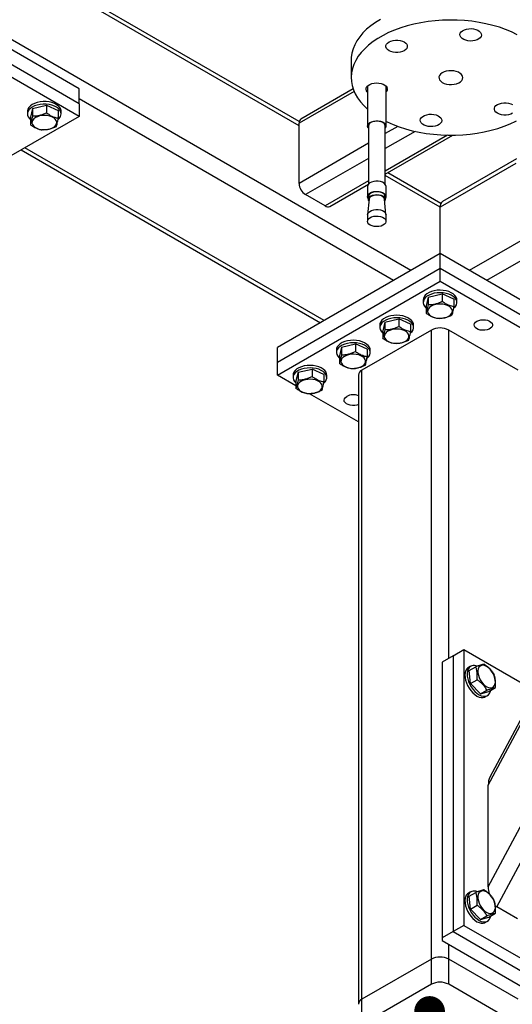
# Model space of a CAD drawing. Header units: millimetres. Extents: x 5 to 589, y 5 to 415.
# Tile 45 of 68: x 423 to 439, y 289 to 322. Entities that reach past the tile are written whole.
import ezdxf

# ---------------------------------------------------------------- set-up
doc = ezdxf.new("R2010")
doc.units = ezdxf.units.MM
doc.layers.add('NOTES', color=6, linetype='Continuous')
doc.layers.add('TRAIT-FORT', color=4, linetype='Continuous', lineweight=25)
doc.dimstyles.new('SLDDIMSTYLE4', dxfattribs={"dimtxt": 0.18, "dimasz": 1, "dimexe": 0, "dimexo": 0.0625, "dimgap": 0, "dimtad": 0, "dimtih": 1, "dimtoh": 1, "dimdec": 0, "dimrnd": 1e-09, "dimzin": 0, "dimdsep": 46, "dimtxsty": 'Standard', "dimblk1": 'DOT', "dimblk2": 'DOT', "dimsah": 1, "dimcen": 0.09, "dimadec": 0, "dimazin": 0, "dimtfac": 1, "dimtdec": 0, "dimtofl": 0, "dimtmove": 0, "dimatfit": 3, "dimldrblk": 'DOT', "dimfxl": 1, "dimfrac": 2, "dimtolj": 1, "dimtzin": 0, "dimarcsym": 0})

# ---------------------------------------------------------------- blocks, each defined once
blk = doc.blocks.new('_Dot')
at = {"color": 0, "linetype": 'ByBlock', "lineweight": -2}
blk.add_line((-0.5, 0), (-1, 0), dxfattribs=at)
at = {"color": 0, "linetype": 'ByBlock', "const_width": 0.5}
blk.add_lwpolyline([(-0.25, 0, 1), (0.25, 0, 1)], format="xyb", close=True, dxfattribs=at)

msp = doc.modelspace()

# ---------------------------------------------------------------- linework, layer by layer
at = {"layer": 'TRAIT-FORT', "color": 4, "linetype": 'Continuous', "lineweight": 25}
for p, q in [((461.816, 327.522), (437.255, 313.343)), ((435.346, 313.343), (412.129, 326.746)), ((424.527, 319.262), (416.749, 323.752)), ((424.527, 318.772), (416.749, 323.262)), ((431.705, 318.058), (422.812, 323.192)), ((431.71, 318.191), (422.93, 323.259)), ((424.527, 318.364), (416.749, 322.854)), ((433.404, 320.197), (433.404, 319.625)), ((437.874, 293.267), (451.991, 319.706)), ((438.157, 292.613), (452.653, 319.762)), ((424.527, 318.772), (424.527, 319.262)), ((433.499, 319.176), (431.705, 318.14)), ((433.467, 319.259), (431.767, 318.277)), ((433.94, 319.356), (433.94, 318.047)), ((434.54, 318.047), (434.54, 319.356)), ((434.781, 313.016), (424.527, 318.935)), ((422.846, 318.527), (422.846, 318.445)), ((423.009, 318.619), (422.941, 318.339)), ((423.009, 318.619), (423.464, 318.726)), ((423.009, 318.619), (423.009, 318.375)), ((423.464, 318.726), (423.464, 318.481)), ((423.464, 318.726), (423.851, 318.552)), ((423.851, 318.552), (423.851, 318.307)), ((423.946, 318.445), (423.946, 318.527)), ((424.527, 318.772), (424.527, 318.364)), ((424.527, 318.364), (421.699, 316.731)), ((422.941, 318.339), (422.941, 318.094)), ((437.874, 296.581), (449.433, 318.23)), ((431.705, 316.18), (431.705, 318.14)), ((433.965, 318.047), (433.965, 316.149)), ((434.515, 316.149), (434.515, 318.047)), ((434.922, 318.038), (434.515, 317.802)), ((435.487, 317.874), (434.515, 317.312)), ((449.266, 318.074), (437.926, 296.834)), ((436.545, 317.75), (434.515, 316.578)), ((434.515, 316.476), (436.72, 317.749)), ((422.643, 317.276), (432.401, 311.643)), ((432.518, 311.71), (422.76, 317.343)), ((433.965, 317.485), (431.705, 316.18)), ((433.965, 316.995), (431.917, 315.813)), ((438.794, 316.98), (436.384, 315.588)), ((444.857, 317.078), (437.821, 313.016)), ((438.769, 316.83), (436.301, 315.405)), ((433.965, 316.26), (432.553, 315.445)), ((436.301, 315.405), (434.515, 316.436)), ((436.326, 315.526), (434.597, 316.524)), ((432.703, 315.43), (433.965, 316.159)), ((433.94, 316.079), (433.94, 315.749)), ((434.54, 315.749), (434.54, 316.079)), ((432.553, 315.445), (431.917, 315.813)), ((433.994, 315.668), (433.94, 315.165)), ((433.965, 315.749), (433.965, 315.659)), ((434.539, 315.165), (434.485, 315.668)), ((434.515, 315.659), (434.515, 315.749)), ((436.301, 313.894), (436.301, 315.405)), ((433.94, 315.154), (433.94, 314.944)), ((434.54, 314.944), (434.54, 315.154)), ((436.301, 313.894), (430.997, 310.833)), ((436.301, 313.404), (436.301, 313.894)), ((441.604, 310.833), (436.301, 313.894)), ((436.301, 313.404), (430.997, 310.343)), ((441.604, 310.343), (436.301, 313.404)), ((436.301, 312.996), (436.301, 313.404)), ((430.997, 309.934), (436.301, 312.996)), ((436.301, 312.996), (441.604, 309.934)), ((435.914, 312.476), (435.846, 312.195)), ((435.914, 312.476), (436.368, 312.582)), ((435.914, 312.476), (435.914, 312.231)), ((436.368, 312.582), (436.368, 312.338)), ((436.756, 312.408), (436.368, 312.582)), ((436.756, 312.408), (436.756, 312.164)), ((435.751, 312.384), (435.751, 312.302)), ((435.846, 312.195), (435.846, 311.951)), ((436.851, 312.302), (436.851, 312.384)), ((434.499, 311.66), (434.954, 311.766)), ((434.954, 311.766), (434.954, 311.521)), ((435.341, 311.592), (434.954, 311.766)), ((434.337, 311.567), (434.337, 311.485)), ((434.499, 311.66), (434.432, 311.379)), ((434.499, 311.66), (434.499, 311.415)), ((435.341, 311.592), (435.341, 311.347)), ((435.437, 311.485), (435.437, 311.567)), ((436.018, 311.404), (433.755, 310.098)), ((434.432, 311.379), (434.432, 311.134)), ((436.018, 290.909), (436.018, 311.404)), ((438.846, 310.098), (436.584, 311.404)), ((436.584, 300.707), (436.584, 311.404)), ((430.997, 310.343), (430.997, 310.833)), ((433.085, 310.843), (433.018, 310.563)), ((433.085, 310.843), (433.54, 310.95)), ((433.085, 310.843), (433.085, 310.598)), ((433.54, 310.95), (433.54, 310.705)), ((433.927, 310.776), (433.54, 310.95)), ((432.922, 310.751), (432.922, 310.669)), ((433.018, 310.563), (433.018, 310.318)), ((433.927, 310.776), (433.927, 310.531)), ((434.022, 310.669), (434.022, 310.751)), ((430.997, 309.934), (430.997, 310.343)), ((431.603, 309.585), (430.997, 309.934)), ((431.508, 309.934), (431.508, 309.853)), ((431.671, 310.027), (431.603, 309.746)), ((431.671, 310.027), (432.126, 310.133)), ((431.671, 310.027), (431.671, 309.782)), ((432.126, 310.133), (432.126, 309.888)), ((432.513, 309.959), (432.126, 310.133)), ((432.513, 309.959), (432.513, 309.714)), ((432.608, 309.853), (432.608, 309.934)), ((433.638, 309.934), (433.638, 289.439)), ((433.755, 289.602), (433.755, 310.098)), ((431.603, 309.746), (431.603, 309.501)), ((433.638, 308.41), (432.046, 309.329)), ((436.725, 300.789), (437.079, 300.993)), ((437.079, 300.993), (437.079, 292.011)), ((437.079, 300.993), (439.424, 299.639)), ((436.725, 300.789), (436.372, 300.585)), ((436.372, 300.585), (436.372, 291.603)), ((436.725, 300.789), (436.725, 291.807)), ((437.299, 300.449), (437.228, 300.408)), ((437.254, 300.313), (437.466, 300.435)), ((437.297, 299.89), (437.254, 300.313)), ((437.297, 299.89), (437.509, 300.013)), ((437.616, 299.55), (437.297, 299.89)), ((437.616, 299.55), (437.828, 299.672)), ((437.616, 299.55), (437.893, 299.632)), ((437.893, 299.632), (438.105, 299.754)), ((437.778, 299.455), (437.849, 299.496)), ((437.874, 293.267), (437.874, 296.581)), ((437.299, 293.1), (437.228, 293.059)), ((437.254, 292.964), (437.466, 293.086)), ((437.297, 292.541), (437.254, 292.964)), ((437.297, 292.541), (437.509, 292.664)), ((437.616, 292.201), (437.297, 292.541)), ((438.829, 292.225), (438.157, 292.613)), ((437.616, 292.201), (437.828, 292.323)), ((437.616, 292.201), (437.893, 292.283)), ((437.893, 292.283), (438.105, 292.405)), ((437.079, 292.011), (436.725, 291.807)), ((437.079, 292.011), (439.907, 290.378)), ((437.778, 292.106), (437.849, 292.147)), ((436.725, 291.807), (436.372, 291.603)), ((436.372, 291.603), (436.372, 291.521)), ((436.725, 291.807), (439.553, 290.174)), ((436.372, 291.521), (439.059, 289.97)), ((436.584, 290.909), (436.584, 291.399)), ((436.018, 290.909), (433.755, 289.602)), ((436.018, 290.092), (436.018, 290.909)), ((438.846, 289.602), (436.584, 290.909)), ((436.584, 290.092), (436.584, 290.909)), ((436.018, 290.092), (433.755, 288.786)), ((438.846, 288.786), (436.584, 290.092)), ((433.755, 288.786), (433.755, 289.602))]:
    msp.add_line(p, q, dxfattribs=at)
at = {"layer": 'TRAIT-FORT', "color": 4, "linetype": 'Continuous', "lineweight": 25, "flags": 128}
for points in [[(434.356, 321.523), (434.193, 321.422), (434.043, 321.314), (433.907, 321.199), (433.786, 321.079), (433.681, 320.955), (433.592, 320.826), (433.52, 320.693), (433.465, 320.559), (433.428, 320.422), (433.408, 320.283), (433.404, 320.197)], [(438.822, 321.023), (438.637, 321.112), (438.441, 321.192), (438.236, 321.264), (438.022, 321.327), (437.8, 321.381), (437.573, 321.425), (437.34, 321.459), (437.103, 321.483), (436.864, 321.497), (436.624, 321.501), (436.384, 321.495), (436.146, 321.478), (435.91, 321.452), (435.679, 321.415), (435.452, 321.368), (435.233, 321.312), (435.021, 321.247), (434.818, 321.173), (434.625, 321.09), (434.443, 321), (434.273, 320.902), (434.116, 320.797), (433.973, 320.685), (433.845, 320.568), (433.732, 320.446), (433.635, 320.319), (433.554, 320.188), (433.491, 320.055), (433.444, 319.919), (433.416, 319.781), (433.404, 319.643), (433.411, 319.504), (433.436, 319.366), (433.477, 319.229), (433.537, 319.095), (433.613, 318.964), (433.706, 318.836), (433.815, 318.712), (433.94, 318.594)], [(437.211, 320.824), (437.138, 320.841), (437.073, 320.866), (437.02, 320.899), (436.981, 320.938), (436.957, 320.982), (436.952, 321.027), (436.963, 321.072), (436.992, 321.114), (437.036, 321.151), (437.094, 321.182), (437.161, 321.204), (437.236, 321.218), (437.314, 321.221), (437.392, 321.214), (437.465, 321.198), (437.53, 321.172), (437.583, 321.139), (437.622, 321.1), (437.645, 321.057), (437.651, 321.012), (437.639, 320.967), (437.611, 320.925), (437.567, 320.887), (437.509, 320.857), (437.441, 320.834), (437.366, 320.821), (437.288, 320.817), (437.211, 320.824)], [(435.134, 320.503), (435.073, 320.475), (435.002, 320.455), (434.926, 320.445), (434.847, 320.445), (434.771, 320.455), (434.7, 320.475), (434.639, 320.503), (434.59, 320.538), (434.556, 320.579), (434.539, 320.623), (434.539, 320.668), (434.556, 320.712), (434.59, 320.753), (434.639, 320.789), (434.7, 320.817), (434.771, 320.836), (434.847, 320.846), (434.926, 320.846), (435.002, 320.836), (435.073, 320.817), (435.134, 320.789), (435.183, 320.753), (435.217, 320.712), (435.234, 320.668), (435.234, 320.623), (435.217, 320.579), (435.183, 320.538), (435.134, 320.503)], [(436.287, 319.551), (436.324, 319.507), (436.375, 319.469), (436.44, 319.438), (436.515, 319.416), (436.596, 319.403), (436.68, 319.401), (436.763, 319.41), (436.841, 319.428), (436.91, 319.456), (436.967, 319.491), (437.009, 319.533), (437.035, 319.58), (437.043, 319.628), (437.033, 319.676), (437.005, 319.722), (436.961, 319.763), (436.902, 319.798), (436.832, 319.825), (436.754, 319.842), (436.671, 319.849), (436.587, 319.846), (436.506, 319.833), (436.432, 319.809), (436.369, 319.778), (436.319, 319.739), (436.284, 319.694), (436.267, 319.647), (436.268, 319.598), (436.287, 319.551)], [(433.94, 319.148), (433.93, 319.157), (433.901, 319.199), (433.89, 319.244), (433.896, 319.289), (433.919, 319.332), (433.958, 319.372), (434.011, 319.405), (434.076, 319.43), (434.149, 319.447), (434.226, 319.454), (434.305, 319.45), (434.379, 319.437), (434.447, 319.414), (434.505, 319.383), (434.549, 319.346), (434.578, 319.304), (434.578, 319.304)], [(423.904, 318.648), (423.859, 318.699), (423.798, 318.744), (423.725, 318.782), (423.64, 318.811), (423.549, 318.832), (423.452, 318.843), (423.353, 318.844), (423.256, 318.834), (423.163, 318.815), (423.078, 318.786), (423.003, 318.749), (422.941, 318.705), (422.893, 318.655), (422.861, 318.601), (422.847, 318.545), (422.846, 318.527)], [(423.904, 318.567), (423.859, 318.617), (423.798, 318.662), (423.725, 318.7), (423.64, 318.73), (423.549, 318.75), (423.452, 318.761), (423.353, 318.762), (423.256, 318.752), (423.163, 318.733), (423.078, 318.704), (423.003, 318.667), (422.941, 318.623), (422.893, 318.574), (422.861, 318.52), (422.847, 318.463), (422.85, 318.406), (422.871, 318.351), (422.909, 318.298), (422.941, 318.267)], [(438.67, 318.462), (438.608, 318.434), (438.538, 318.414), (438.461, 318.404), (438.383, 318.404), (438.307, 318.414), (438.236, 318.434), (438.175, 318.462), (438.126, 318.497), (438.092, 318.538), (438.074, 318.582), (438.074, 318.627), (438.092, 318.671), (438.126, 318.712), (438.175, 318.748)], [(438.175, 318.748), (438.236, 318.776), (438.307, 318.795), (438.383, 318.805), (438.461, 318.805), (438.538, 318.795), (438.608, 318.776), (438.67, 318.748)], [(423.644, 318.343), (423.572, 318.369), (423.493, 318.386), (423.41, 318.393), (423.325, 318.389), (423.244, 318.376), (423.17, 318.353), (423.105, 318.321), (423.053, 318.283), (423.016, 318.239), (422.996, 318.192), (422.993, 318.143), (423.008, 318.095), (423.04, 318.05), (423.087, 318.009), (423.148, 317.976), (423.22, 317.95), (423.299, 317.933), (423.383, 317.927), (423.467, 317.93), (423.548, 317.944), (423.622, 317.967), (423.687, 317.998), (423.739, 318.036), (423.776, 318.08), (423.796, 318.128), (423.799, 318.176), (423.784, 318.224), (423.752, 318.269), (423.705, 318.31), (423.644, 318.343)], [(433.965, 317.978), (433.952, 317.998), (433.94, 318.041), (433.946, 318.084), (433.972, 318.125), (434.014, 318.161), (434.07, 318.19), (434.137, 318.21), (434.21, 318.22), (434.285, 318.218), (434.357, 318.206), (434.422, 318.185), (434.476, 318.154), (434.514, 318.117), (434.536, 318.075), (434.538, 318.032), (434.522, 317.989), (434.515, 317.978)], [(434.515, 318.047), (434.506, 318.087), (434.479, 318.126), (434.435, 318.159), (434.379, 318.184), (434.312, 318.2), (434.241, 318.206), (434.17, 318.201), (434.104, 318.185), (434.046, 318.16), (434.002, 318.127), (433.974, 318.089), (433.965, 318.048), (433.965, 318.047)], [(434.54, 318.201), (434.578, 318.182), (434.768, 318.097), (434.969, 318.021), (435.179, 317.953), (435.397, 317.895), (435.622, 317.846), (435.852, 317.807), (436.087, 317.778), (436.325, 317.759), (436.564, 317.75), (436.804, 317.751), (437.044, 317.763), (437.281, 317.784), (437.515, 317.816), (437.744, 317.858), (437.967, 317.909), (438.183, 317.969), (438.391, 318.039), (438.589, 318.118), (438.776, 318.204), (438.794, 318.213)], [(436.098, 318.426), (436.171, 318.41), (436.236, 318.384), (436.289, 318.351), (436.328, 318.312), (436.351, 318.269), (436.357, 318.224), (436.345, 318.179), (436.317, 318.137), (436.273, 318.099), (436.215, 318.069), (436.147, 318.046), (436.072, 318.033), (435.994, 318.029), (435.917, 318.036), (435.844, 318.052), (435.779, 318.078), (435.726, 318.111), (435.686, 318.15), (435.663, 318.194), (435.658, 318.239), (435.669, 318.283), (435.698, 318.326), (435.742, 318.363), (435.799, 318.394), (435.867, 318.416), (435.942, 318.43), (436.02, 318.433), (436.098, 318.426)], [(434.54, 316.079), (434.536, 316.107), (434.514, 316.149), (434.476, 316.186), (434.422, 316.217), (434.357, 316.239), (434.285, 316.251), (434.21, 316.252), (434.137, 316.242), (434.07, 316.222), (434.014, 316.193), (433.972, 316.157), (433.946, 316.116), (433.94, 316.079)], [(433.965, 315.679), (433.952, 315.7), (433.94, 315.742), (433.946, 315.786), (433.972, 315.827), (434.014, 315.863), (434.07, 315.891), (434.137, 315.911), (434.21, 315.921), (434.285, 315.92), (434.357, 315.908), (434.422, 315.886), (434.476, 315.855), (434.514, 315.818), (434.536, 315.776), (434.538, 315.733), (434.522, 315.691), (434.515, 315.679)], [(434.515, 315.749), (434.506, 315.789), (434.479, 315.827), (434.435, 315.86), (434.379, 315.886), (434.312, 315.902), (434.241, 315.907), (434.17, 315.902), (434.104, 315.887), (434.046, 315.862), (434.002, 315.829), (433.974, 315.791), (433.965, 315.75), (433.965, 315.749)], [(433.986, 315.597), (433.973, 315.619), (433.965, 315.66), (433.974, 315.701), (434.002, 315.739), (434.046, 315.772), (434.104, 315.797), (434.17, 315.812), (434.241, 315.818), (434.312, 315.812), (434.379, 315.796), (434.435, 315.77), (434.479, 315.737), (434.506, 315.699), (434.515, 315.658), (434.505, 315.617), (434.493, 315.597)], [(434.485, 315.668), (434.485, 315.671), (434.47, 315.709), (434.438, 315.743), (434.392, 315.77), (434.334, 315.79), (434.269, 315.8), (434.202, 315.799), (434.138, 315.788), (434.081, 315.767), (434.036, 315.739), (434.006, 315.704), (433.994, 315.668)], [(433.94, 315.154), (433.946, 315.191), (433.972, 315.232), (434.014, 315.268), (434.07, 315.297), (434.137, 315.317), (434.21, 315.327), (434.285, 315.325), (434.357, 315.314), (434.422, 315.292), (434.476, 315.261), (434.514, 315.224), (434.536, 315.182), (434.54, 315.154)], [(434.088, 314.795), (434.028, 314.821), (433.982, 314.856), (433.952, 314.895), (433.94, 314.938), (433.946, 314.981), (433.972, 315.022), (434.014, 315.058), (434.07, 315.087), (434.137, 315.107), (434.21, 315.117), (434.285, 315.116), (434.357, 315.104), (434.422, 315.082), (434.476, 315.051), (434.514, 315.014), (434.536, 314.972), (434.538, 314.929), (434.522, 314.886), (434.488, 314.848), (434.439, 314.815), (434.377, 314.79), (434.306, 314.776), (434.231, 314.771), (434.157, 314.778), (434.088, 314.795)], [(436.851, 312.384), (436.847, 312.423), (436.826, 312.478), (436.788, 312.531), (436.735, 312.579), (436.667, 312.62), (436.588, 312.654), (436.5, 312.679), (436.405, 312.695), (436.307, 312.701), (436.209, 312.697), (436.114, 312.682), (436.024, 312.658), (435.944, 312.625), (435.875, 312.584), (435.82, 312.537), (435.78, 312.485), (435.757, 312.43), (435.751, 312.384)], [(436.748, 312.117), (436.756, 312.124), (436.804, 312.174), (436.836, 312.228), (436.85, 312.284), (436.847, 312.341), (436.826, 312.396), (436.788, 312.449), (436.735, 312.497), (436.667, 312.539), (436.588, 312.573), (436.5, 312.598), (436.405, 312.614), (436.307, 312.619), (436.209, 312.615), (436.114, 312.6), (436.024, 312.576), (435.944, 312.543), (435.875, 312.503), (435.82, 312.456), (435.78, 312.404), (435.757, 312.348), (435.751, 312.291), (435.763, 312.235), (435.793, 312.18), (435.793, 312.18)], [(435.793, 312.18), (435.838, 312.13), (435.846, 312.123)], [(436.053, 311.832), (436.124, 311.806), (436.204, 311.79), (436.287, 311.783), (436.372, 311.787), (436.453, 311.8), (436.527, 311.823), (436.592, 311.854), (436.644, 311.893), (436.68, 311.937), (436.701, 311.984), (436.704, 312.033), (436.689, 312.081), (436.657, 312.126), (436.61, 312.166), (436.549, 312.2), (436.477, 312.226), (436.398, 312.242), (436.314, 312.249), (436.23, 312.246), (436.149, 312.232), (436.074, 312.209), (436.01, 312.178), (435.958, 312.139), (435.921, 312.095), (435.901, 312.048), (435.898, 311.999), (435.913, 311.951), (435.945, 311.906), (435.992, 311.866), (436.053, 311.832)], [(435.437, 311.567), (435.432, 311.606), (435.412, 311.662), (435.374, 311.714), (435.321, 311.762), (435.253, 311.804), (435.174, 311.838), (435.086, 311.863), (434.991, 311.879), (434.893, 311.885), (434.795, 311.88), (434.699, 311.866), (434.61, 311.842), (434.53, 311.809), (434.461, 311.768), (434.405, 311.721), (434.366, 311.669), (434.342, 311.613), (434.337, 311.567)], [(435.334, 311.301), (435.342, 311.308), (435.39, 311.357), (435.421, 311.411), (435.436, 311.468), (435.432, 311.524), (435.412, 311.58), (435.374, 311.633), (435.321, 311.681), (435.253, 311.722), (435.174, 311.756), (435.086, 311.781), (434.991, 311.797), (434.893, 311.803), (434.795, 311.799), (434.699, 311.784), (434.61, 311.76), (434.53, 311.727), (434.461, 311.686), (434.405, 311.639), (434.366, 311.587), (434.342, 311.532), (434.337, 311.475), (434.349, 311.418), (434.378, 311.364), (434.378, 311.364)], [(434.639, 311.016), (434.71, 310.99), (434.79, 310.973), (434.873, 310.967), (434.957, 310.97), (435.038, 310.984), (435.113, 311.007), (435.177, 311.038), (435.229, 311.077), (435.266, 311.12), (435.286, 311.168), (435.289, 311.216), (435.275, 311.264), (435.243, 311.309), (435.195, 311.35), (435.135, 311.384), (435.063, 311.409), (434.984, 311.426), (434.9, 311.433), (434.816, 311.429), (434.735, 311.416), (434.66, 311.393), (434.596, 311.361), (434.544, 311.323), (434.507, 311.279), (434.487, 311.232), (434.484, 311.183), (434.499, 311.135), (434.53, 311.09), (434.578, 311.05), (434.639, 311.016)], [(437.503, 311.69), (437.562, 311.716), (437.631, 311.733), (437.706, 311.74), (437.78, 311.736), (437.851, 311.721), (437.913, 311.697), (437.963, 311.664), (437.997, 311.626), (438.014, 311.583), (438.011, 311.54), (437.99, 311.498), (437.952, 311.461), (437.899, 311.43), (437.834, 311.408), (437.762, 311.396), (437.687, 311.395), (437.613, 311.404), (437.546, 311.424), (437.49, 311.453), (437.448, 311.489), (437.422, 311.529), (437.415, 311.573), (437.427, 311.615), (437.457, 311.655), (437.503, 311.69)], [(434.378, 311.364), (434.424, 311.314), (434.432, 311.307)], [(434.022, 310.751), (434.018, 310.79), (433.997, 310.845), (433.96, 310.898), (433.906, 310.946), (433.839, 310.987), (433.76, 311.021), (433.672, 311.047), (433.577, 311.062), (433.479, 311.068), (433.38, 311.064), (433.285, 311.049), (433.196, 311.025), (433.115, 310.992), (433.046, 310.952), (432.991, 310.904), (432.951, 310.852), (432.928, 310.797), (432.922, 310.751)], [(433.92, 310.484), (433.928, 310.491), (433.976, 310.541), (434.007, 310.595), (434.021, 310.651), (434.018, 310.708), (433.997, 310.764), (433.96, 310.816), (433.906, 310.864), (433.839, 310.906), (433.76, 310.94), (433.672, 310.965), (433.577, 310.981), (433.479, 310.987), (433.38, 310.982), (433.285, 310.968), (433.196, 310.944), (433.115, 310.911), (433.046, 310.87), (432.991, 310.823), (432.951, 310.771), (432.928, 310.715), (432.923, 310.659), (432.935, 310.602), (432.964, 310.548), (432.964, 310.548)], [(432.964, 310.548), (433.01, 310.497), (433.018, 310.49)], [(433.224, 310.199), (433.296, 310.174), (433.375, 310.157), (433.459, 310.15), (433.543, 310.154), (433.624, 310.167), (433.699, 310.19), (433.763, 310.222), (433.815, 310.26), (433.852, 310.304), (433.872, 310.351), (433.875, 310.4), (433.86, 310.448), (433.829, 310.493), (433.781, 310.533), (433.72, 310.567), (433.649, 310.593), (433.569, 310.61), (433.486, 310.616), (433.402, 310.613), (433.321, 310.599), (433.246, 310.576), (433.181, 310.545), (433.13, 310.506), (433.093, 310.463), (433.072, 310.415), (433.07, 310.367), (433.084, 310.319), (433.116, 310.274), (433.163, 310.233), (433.224, 310.199)], [(432.608, 309.934), (432.604, 309.973), (432.583, 310.029), (432.545, 310.082), (432.492, 310.129), (432.425, 310.171), (432.346, 310.205), (432.257, 310.23), (432.163, 310.246), (432.065, 310.252), (431.966, 310.247), (431.871, 310.233), (431.782, 310.209), (431.701, 310.176), (431.632, 310.135), (431.577, 310.088), (431.537, 310.036), (431.514, 309.981), (431.508, 309.934)], [(432.506, 309.668), (432.514, 309.675), (432.561, 309.724), (432.593, 309.778), (432.607, 309.835), (432.604, 309.892), (432.583, 309.947), (432.545, 310), (432.492, 310.048), (432.425, 310.089), (432.346, 310.123), (432.257, 310.149), (432.163, 310.164), (432.065, 310.17), (431.966, 310.166), (431.871, 310.151), (431.782, 310.127), (431.701, 310.094), (431.632, 310.053), (431.577, 310.006), (431.537, 309.954), (431.514, 309.899), (431.508, 309.842), (431.521, 309.786), (431.55, 309.731), (431.55, 309.731)], [(431.55, 309.731), (431.596, 309.681), (431.603, 309.674)], [(431.81, 309.383), (431.882, 309.357), (431.961, 309.341), (432.045, 309.334), (432.129, 309.337), (432.21, 309.351), (432.284, 309.374), (432.349, 309.405), (432.401, 309.444), (432.438, 309.488), (432.458, 309.535), (432.461, 309.584), (432.446, 309.631), (432.414, 309.677), (432.367, 309.717), (432.306, 309.751), (432.235, 309.777), (432.155, 309.793), (432.072, 309.8), (431.987, 309.796), (431.906, 309.783), (431.832, 309.76), (431.767, 309.729), (431.715, 309.69), (431.679, 309.646), (431.658, 309.599), (431.655, 309.55), (431.67, 309.502), (431.702, 309.457), (431.749, 309.417), (431.81, 309.383)], [(433.638, 308.974), (433.592, 308.959), (433.519, 308.947), (433.444, 308.945), (433.371, 308.955), (433.304, 308.975), (433.247, 309.003), (433.205, 309.039), (433.18, 309.08), (433.173, 309.123), (433.184, 309.166), (433.214, 309.206), (433.26, 309.24)], [(437.144, 300.311), (437.123, 300.246), (437.114, 300.171), (437.118, 300.088), (437.134, 300.001), (437.162, 299.911), (437.201, 299.822), (437.25, 299.736), (437.307, 299.656), (437.37, 299.586), (437.438, 299.526), (437.507, 299.48), (437.576, 299.448), (437.643, 299.432), (437.706, 299.431), (437.762, 299.447), (437.778, 299.455)], [(437.214, 300.352), (437.194, 300.287), (437.185, 300.212), (437.189, 300.129), (437.205, 300.042), (437.233, 299.952), (437.272, 299.862), (437.321, 299.777), (437.378, 299.697), (437.441, 299.627), (437.508, 299.567), (437.578, 299.521), (437.647, 299.489), (437.714, 299.472), (437.777, 299.472), (437.833, 299.488), (437.88, 299.519), (437.918, 299.565), (437.945, 299.624), (437.956, 299.668)], [(437.538, 300.238), (437.551, 300.163), (437.577, 300.086), (437.613, 300.01), (437.658, 299.939), (437.71, 299.876), (437.767, 299.823), (437.827, 299.782), (437.886, 299.757), (437.942, 299.747), (437.993, 299.753), (438.037, 299.775), (438.071, 299.811), (438.094, 299.862), (438.106, 299.923), (438.104, 299.992), (438.091, 300.067), (438.066, 300.144), (438.03, 300.22), (437.984, 300.291), (437.932, 300.355), (437.875, 300.408), (437.816, 300.448), (437.756, 300.474), (437.7, 300.484), (437.649, 300.477), (437.605, 300.456), (437.571, 300.419), (437.548, 300.369), (437.537, 300.307), (437.538, 300.238)], [(437.144, 292.962), (437.123, 292.897), (437.114, 292.822), (437.118, 292.74), (437.134, 292.652), (437.162, 292.562), (437.201, 292.473), (437.25, 292.387), (437.307, 292.308), (437.37, 292.237), (437.438, 292.178), (437.507, 292.131), (437.576, 292.099), (437.643, 292.083), (437.706, 292.082), (437.762, 292.098), (437.778, 292.106)], [(437.214, 293.003), (437.194, 292.938), (437.185, 292.863), (437.189, 292.78), (437.205, 292.693), (437.233, 292.603), (437.272, 292.514), (437.321, 292.428), (437.378, 292.348), (437.441, 292.278), (437.508, 292.218), (437.578, 292.172), (437.647, 292.14), (437.714, 292.123), (437.777, 292.123), (437.833, 292.139), (437.88, 292.17), (437.918, 292.216), (437.945, 292.275), (437.956, 292.319)], [(437.538, 292.889), (437.551, 292.814), (437.577, 292.737), (437.613, 292.661), (437.658, 292.59), (437.71, 292.527), (437.767, 292.474), (437.827, 292.433), (437.886, 292.408), (437.942, 292.398), (437.993, 292.404), (438.037, 292.426), (438.071, 292.463), (438.094, 292.513), (438.106, 292.574), (438.104, 292.643), (438.091, 292.718), (438.066, 292.795), (438.03, 292.871), (437.984, 292.942), (437.932, 293.006), (437.875, 293.059), (437.816, 293.099), (437.756, 293.125), (437.7, 293.135), (437.649, 293.129), (437.605, 293.107), (437.571, 293.07), (437.548, 293.02), (437.537, 292.959), (437.538, 292.889)]]:
    msp.add_lwpolyline(points, dxfattribs=at)
at = {"layer": 'TRAIT-FORT', "color": 4, "linetype": 'Continuous', "lineweight": 25}
for centre, radius, start, end in [((434.453, 319.251), 0.135, 309.6634, 22.9671), ((423.725, 318.444), 0.217, 304.408, 34.4754), ((423.743, 318.525), 0.204, 0.6125, 37.3752), ((431.847, 318.158), 0.144, 124.0564, 187.2558), ((432.165, 316.201), 0.461, 182.6055, 237.3945), ((432.641, 315.568), 0.151, 234.3824, 294.3071), ((436.491, 315.429), 0.192, 124.0564, 187.2558), ((436.301, 310.858), 0.615, 62.6097, 117.3903), ((433.838, 309.914), 0.201, 114.3747, 174.3052), ((433.474, 308.828), 0.465, 69.2887, 117.3511), ((437.332, 300.232), 0.204, 120.61, 157.374), ((437.411, 300.258), 0.217, 64.4059, 154.4766), ((437.332, 292.884), 0.204, 120.61, 157.374), ((437.411, 292.909), 0.217, 64.4059, 154.4766), ((436.301, 290.363), 0.615, 62.6097, 117.3903), ((436.301, 289.546), 0.615, 62.6097, 117.3903), ((433.838, 289.419), 0.201, 114.3747, 174.3052)]:
    msp.add_arc(centre, radius, start, end, dxfattribs=at)
for centre, start_param, end_param in [((438.157, 296.418), 0.517788, 1.134081), ((438.157, 293.104), 1.134081, 1.591886), ((438.157, 293.104), 2.520499, 2.704878)]:
    msp.add_ellipse(centre, major_axis=(-0.12, 0.514), ratio=0.498758, start_param=start_param, end_param=end_param, dxfattribs=at)
for points, knots in [([(423.009, 318.375), (423.003, 318.341), (422.991, 318.274), (422.974, 318.194), (422.957, 318.134), (422.947, 318.108), (422.941, 318.094)], [0, 0, 0, 0, 0.264605, 0.534948, 0.765343, 1, 1, 1, 1]), ([(423.009, 318.375), (423.048, 318.375), (423.128, 318.376), (423.246, 318.397), (423.359, 318.433), (423.429, 318.465), (423.464, 318.481)], [0, 0, 0, 0, 0.2646049, 0.5349477, 0.7653431, 1, 1, 1, 1]), ([(423.464, 318.481), (423.513, 318.447), (423.594, 318.39), (423.713, 318.338), (423.792, 318.317), (423.838, 318.309), (423.851, 318.307)], [0, 0, 0, 0, 0.385549, 0.637642, 0.896546, 1, 1, 1, 1]), ([(423.783, 318.027), (423.789, 318.042), (423.801, 318.073), (423.819, 318.139), (423.835, 318.219), (423.846, 318.278), (423.851, 318.307)], [0, 0, 0, 0, 0.264605, 0.534948, 0.765343, 1, 1, 1, 1]), ([(422.941, 318.094), (422.966, 318.076), (423.015, 318.041), (423.098, 317.992), (423.19, 317.951), (423.27, 317.93), (423.316, 317.922), (423.329, 317.92)], [0, 0, 0, 0, 0.192004, 0.385862, 0.637826, 0.896599, 1, 1, 1, 1]), ([(423.783, 318.027), (423.744, 318.008), (423.664, 317.972), (423.546, 317.937), (423.433, 317.92), (423.364, 317.92), (423.329, 317.92)], [0, 0, 0, 0, 0.264605, 0.534948, 0.765343, 1, 1, 1, 1]), ([(435.914, 312.231), (435.908, 312.198), (435.896, 312.131), (435.878, 312.051), (435.862, 311.991), (435.851, 311.964), (435.846, 311.951)], [0, 0, 0, 0, 0.264605, 0.534948, 0.765343, 1, 1, 1, 1]), ([(435.914, 312.231), (435.953, 312.231), (436.033, 312.232), (436.151, 312.253), (436.264, 312.289), (436.333, 312.321), (436.368, 312.338)], [0, 0, 0, 0, 0.264605, 0.534948, 0.765343, 1, 1, 1, 1]), ([(436.756, 312.164), (436.731, 312.168), (436.682, 312.176), (436.599, 312.202), (436.507, 312.244), (436.427, 312.295), (436.381, 312.328), (436.368, 312.338)], [0, 0, 0, 0, 0.192004, 0.385862, 0.637826, 0.896599, 1, 1, 1, 1]), ([(436.688, 311.883), (436.694, 311.898), (436.706, 311.93), (436.723, 311.996), (436.74, 312.075), (436.75, 312.134), (436.756, 312.164)], [0, 0, 0, 0, 0.264605, 0.534948, 0.765343, 1, 1, 1, 1]), ([(436.233, 311.777), (436.184, 311.786), (436.103, 311.802), (435.984, 311.857), (435.905, 311.907), (435.859, 311.941), (435.846, 311.951)], [0, 0, 0, 0, 0.385549, 0.637642, 0.896546, 1, 1, 1, 1]), ([(436.688, 311.883), (436.649, 311.865), (436.569, 311.828), (436.451, 311.794), (436.338, 311.777), (436.268, 311.777), (436.233, 311.777)], [0, 0, 0, 0, 0.2646049, 0.5349477, 0.7653431, 1, 1, 1, 1]), ([(434.499, 311.415), (434.539, 311.415), (434.619, 311.416), (434.737, 311.437), (434.85, 311.473), (434.919, 311.505), (434.954, 311.521)], [0, 0, 0, 0, 0.264605, 0.534948, 0.765343, 1, 1, 1, 1]), ([(435.341, 311.347), (435.317, 311.352), (435.268, 311.36), (435.185, 311.386), (435.092, 311.428), (435.013, 311.478), (434.967, 311.512), (434.954, 311.521)], [0, 0, 0, 0, 0.192004, 0.385862, 0.637826, 0.896599, 1, 1, 1, 1]), ([(434.499, 311.415), (434.494, 311.381), (434.482, 311.314), (434.464, 311.235), (434.447, 311.175), (434.437, 311.148), (434.432, 311.134)], [0, 0, 0, 0, 0.264605, 0.534948, 0.765343, 1, 1, 1, 1]), ([(434.819, 310.96), (434.77, 310.97), (434.688, 310.986), (434.57, 311.041), (434.491, 311.091), (434.445, 311.125), (434.432, 311.134)], [0, 0, 0, 0, 0.385549, 0.637642, 0.896546, 1, 1, 1, 1]), ([(435.274, 311.067), (435.28, 311.082), (435.291, 311.113), (435.309, 311.18), (435.326, 311.259), (435.336, 311.318), (435.341, 311.347)], [0, 0, 0, 0, 0.264605, 0.534948, 0.765343, 1, 1, 1, 1]), ([(435.274, 311.067), (435.234, 311.048), (435.155, 311.012), (435.036, 310.977), (434.923, 310.961), (434.854, 310.96), (434.819, 310.96)], [0, 0, 0, 0, 0.2646049, 0.5349477, 0.7653431, 1, 1, 1, 1]), ([(433.085, 310.598), (433.079, 310.565), (433.067, 310.498), (433.05, 310.418), (433.033, 310.358), (433.023, 310.331), (433.018, 310.318)], [0, 0, 0, 0, 0.264605, 0.534948, 0.765343, 1, 1, 1, 1]), ([(433.085, 310.598), (433.125, 310.599), (433.204, 310.599), (433.323, 310.62), (433.436, 310.657), (433.505, 310.689), (433.54, 310.705)], [0, 0, 0, 0, 0.264605, 0.534948, 0.765343, 1, 1, 1, 1]), ([(433.927, 310.531), (433.903, 310.535), (433.854, 310.544), (433.771, 310.569), (433.678, 310.612), (433.599, 310.662), (433.553, 310.695), (433.54, 310.705)], [0, 0, 0, 0, 0.192004, 0.385862, 0.637826, 0.896599, 1, 1, 1, 1]), ([(433.86, 310.25), (433.865, 310.266), (433.877, 310.297), (433.895, 310.363), (433.912, 310.443), (433.922, 310.501), (433.927, 310.531)], [0, 0, 0, 0, 0.264605, 0.534948, 0.765343, 1, 1, 1, 1]), ([(433.405, 310.144), (433.356, 310.153), (433.274, 310.17), (433.156, 310.225), (433.076, 310.275), (433.031, 310.308), (433.018, 310.318)], [0, 0, 0, 0, 0.385549, 0.637642, 0.896546, 1, 1, 1, 1]), ([(433.86, 310.25), (433.82, 310.232), (433.74, 310.195), (433.622, 310.161), (433.509, 310.144), (433.44, 310.144), (433.405, 310.144)], [0, 0, 0, 0, 0.2646049, 0.5349477, 0.7653431, 1, 1, 1, 1]), ([(431.671, 309.782), (431.71, 309.782), (431.79, 309.783), (431.908, 309.804), (432.021, 309.84), (432.091, 309.872), (432.126, 309.888)], [0, 0, 0, 0, 0.264605, 0.534948, 0.765343, 1, 1, 1, 1]), ([(432.513, 309.714), (432.489, 309.719), (432.44, 309.727), (432.357, 309.753), (432.264, 309.795), (432.184, 309.845), (432.139, 309.879), (432.126, 309.888)], [0, 0, 0, 0, 0.192004, 0.385862, 0.637826, 0.896599, 1, 1, 1, 1]), ([(431.671, 309.782), (431.665, 309.749), (431.653, 309.681), (431.636, 309.602), (431.619, 309.542), (431.609, 309.515), (431.603, 309.501)], [0, 0, 0, 0, 0.264605, 0.534948, 0.765343, 1, 1, 1, 1]), ([(432.445, 309.434), (432.451, 309.449), (432.463, 309.48), (432.481, 309.547), (432.497, 309.626), (432.508, 309.685), (432.513, 309.714)], [0, 0, 0, 0, 0.264605, 0.534948, 0.765343, 1, 1, 1, 1]), ([(431.991, 309.327), (431.941, 309.337), (431.86, 309.353), (431.742, 309.408), (431.662, 309.458), (431.616, 309.492), (431.603, 309.501)], [0, 0, 0, 0, 0.385549, 0.637642, 0.896546, 1, 1, 1, 1]), ([(432.445, 309.434), (432.406, 309.416), (432.326, 309.379), (432.208, 309.345), (432.095, 309.328), (432.026, 309.327), (431.991, 309.327)], [0, 0, 0, 0, 0.2646049, 0.5349477, 0.7653431, 1, 1, 1, 1]), ([(437.743, 300.517), (437.726, 300.514), (437.694, 300.509), (437.627, 300.491), (437.55, 300.466), (437.494, 300.445), (437.466, 300.435)], [0, 0, 0, 0, 0.264605, 0.534948, 0.765343, 1, 1, 1, 1]), ([(437.509, 300.013), (437.514, 300.073), (437.523, 300.172), (437.508, 300.3), (437.487, 300.379), (437.471, 300.423), (437.466, 300.435)], [0, 0, 0, 0, 0.385549, 0.637642, 0.896546, 1, 1, 1, 1]), ([(437.743, 300.517), (437.778, 300.492), (437.85, 300.441), (437.939, 300.356), (438.01, 300.267), (438.045, 300.207), (438.062, 300.176)], [0, 0, 0, 0, 0.264605, 0.534948, 0.765343, 1, 1, 1, 1]), ([(437.828, 299.672), (437.808, 299.706), (437.768, 299.775), (437.691, 299.867), (437.603, 299.947), (437.54, 299.991), (437.509, 300.013)], [0, 0, 0, 0, 0.264605, 0.534948, 0.765343, 1, 1, 1, 1]), ([(438.105, 299.754), (438.108, 299.784), (438.115, 299.844), (438.116, 299.94), (438.105, 300.041), (438.083, 300.121), (438.067, 300.164), (438.062, 300.176)], [0, 0, 0, 0, 0.192004, 0.385862, 0.637826, 0.896599, 1, 1, 1, 1]), ([(437.828, 299.672), (437.86, 299.684), (437.924, 299.707), (438.002, 299.732), (438.062, 299.747), (438.091, 299.752), (438.105, 299.754)], [0, 0, 0, 0, 0.264605, 0.534948, 0.765343, 1, 1, 1, 1]), ([(437.743, 293.168), (437.726, 293.165), (437.694, 293.16), (437.627, 293.142), (437.55, 293.117), (437.494, 293.097), (437.466, 293.086)], [0, 0, 0, 0, 0.264605, 0.534948, 0.765343, 1, 1, 1, 1]), ([(437.743, 293.168), (437.778, 293.143), (437.85, 293.092), (437.939, 293.007), (438.01, 292.918), (438.045, 292.858), (438.062, 292.828)], [0, 0, 0, 0, 0.264605, 0.534948, 0.765343, 1, 1, 1, 1]), ([(437.509, 292.664), (437.514, 292.724), (437.523, 292.823), (437.508, 292.951), (437.487, 293.03), (437.471, 293.074), (437.466, 293.086)], [0, 0, 0, 0, 0.385549, 0.637642, 0.896546, 1, 1, 1, 1]), ([(438.105, 292.405), (438.108, 292.435), (438.115, 292.495), (438.116, 292.592), (438.105, 292.692), (438.083, 292.772), (438.067, 292.815), (438.062, 292.828)], [0, 0, 0, 0, 0.192004, 0.385862, 0.637826, 0.896599, 1, 1, 1, 1]), ([(437.828, 292.323), (437.808, 292.357), (437.768, 292.426), (437.691, 292.518), (437.603, 292.598), (437.54, 292.642), (437.509, 292.664)], [0, 0, 0, 0, 0.264605, 0.534948, 0.765343, 1, 1, 1, 1]), ([(437.828, 292.323), (437.86, 292.335), (437.924, 292.358), (438.002, 292.383), (438.062, 292.398), (438.091, 292.403), (438.105, 292.405)], [0, 0, 0, 0, 0.264605, 0.534948, 0.765343, 1, 1, 1, 1])]:
    msp.add_open_spline(points, degree=3, knots=knots, dxfattribs=at)

# ---------------------------------------------------------------- leaders
at = {"layer": 'NOTES', "color": 211}
msp.add_leader([(435.962, 289.206), (425.749, 267.466)], dimstyle='SLDDIMSTYLE4', dxfattribs=at)

doc.saveas('drawing.dxf')
